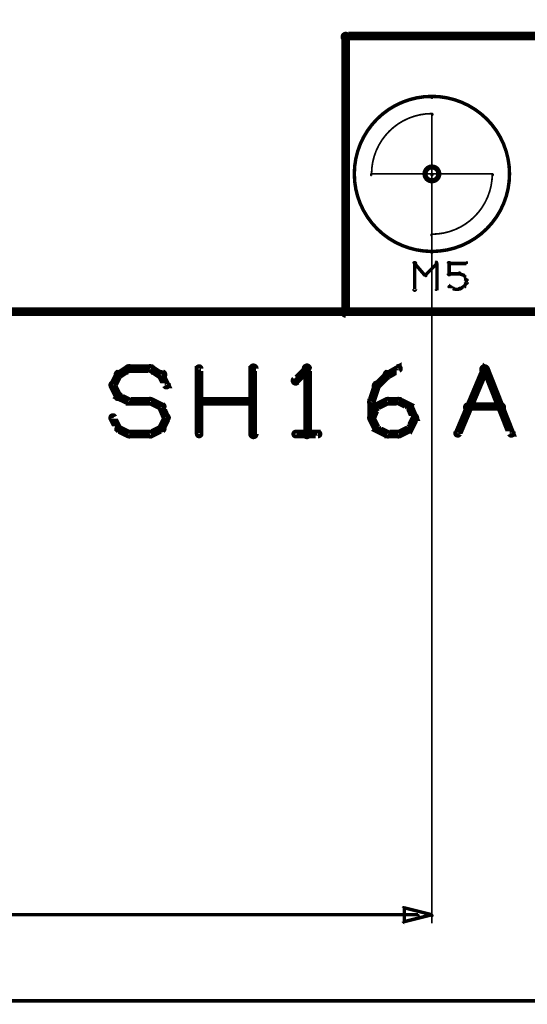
# Model space of a CAD drawing. Extents: x 35 to 575, y 26 to 553.
# Tile 29 of 125: x 182 to 212, y 135 to 192. Entities that reach past the tile are written whole.
import ezdxf

# ---------------------------------------------------------------- set-up
doc = ezdxf.new("R2010")
doc.units = 0
doc.layers.get('0').update_dxf_attribs({"linetype": 'CONTINUOUS'})
for name, color, linetype in [('BOTTOM', 22, 'CONTINUOUS'), ('COPPER', 2, 'CONTINUOUS'), ('DIMENSIONS', 3, 'CONTINUOUS'), ('DRAWING', 1, 'CONTINUOUS'), ('DRAWING2', 4, 'CONTINUOUS'), ('DRAWINGBOTTOM', 6, 'CONTINUOUS'), ('OUTLINES', 5, 'CONTINUOUS')]:
    doc.layers.add(name, color=color, linetype=linetype)

# ---------------------------------------------------------------- blocks, each defined once
blk = doc.blocks.new('VIA')
at = {"const_width": 0.3}
blk.add_lwpolyline([(-0.4, 0, 1), (0.4, 0, 1)], format="xyb", close=True, dxfattribs=at)

msp = doc.modelspace()

# ---------------------------------------------------------------- linework, layer by layer
at = {"layer": 'DIMENSIONS', "color": 94}
for points in [[(206, 186.4, 0.1, 0.1, 1), (206, 186.4, 0, 0, 0), (206, 186.4, 0, 0, 0), (206, 186.4, 0.1, 0.1, 0), (206, 139.5, 0.1, 0.1, 0), (206, 139.5, 0, 0, 0), (206, 139.5, 0.1, 0.1, 0), (206, 139.5, 0.1, 0.1, 1), (206, 139.5, 0, 0, 0)], [(162.5, 175, 0.1, 0.1, 1), (162.5, 174.9, 0, 0, 0), (162.5, 175, 0, 0, 0), (162.5, 175, 0.1, 0.1, 0), (260.5, 175, 0.1, 0.1, 0), (260.5, 175, 0, 0, 0), (260.5, 175, 0.1, 0.1, 0), (260.5, 174.9, 0.1, 0.1, 1), (260.5, 175, 0, 0, 0)], [(165, 175, 0.1, 0.1, 1), (165, 174.9, 0, 0, 0), (165, 175, 0, 0, 0), (165, 175, 0.1, 0.1, 0), (280.5, 175, 0.1, 0.1, 0), (280.5, 175, 0, 0, 0), (280.5, 175, 0.1, 0.1, 0), (280.5, 174.9, 0.1, 0.1, 1), (280.5, 175, 0, 0, 0)], [(205.2, 139.9, 0.1, 0.1, 1), (205.2, 140, 0, 0, 0), (205.2, 140, 0, 0, 0), (205.2, 140, 0.2, 0.2, 0), (159, 140, 0.2, 0.2, 0), (159, 140, 0, 0, 0), (159, 140, 0.1, 0.1, 0), (159, 140, 0.1, 0.1, 1), (159, 139.9, 0, 0, 0)], [(224.2, 134.9, 0.1, 0.1, 1), (224.2, 135, 0, 0, 0), (224.2, 135, 0, 0, 0), (224.2, 135, 0.2, 0.2, 0), (168.5, 135, 0.2, 0.2, 0), (168.5, 135, 0, 0, 0), (168.5, 135, 0.1, 0.1, 0), (168.5, 135, 0.1, 0.1, 1), (168.5, 134.9, 0, 0, 0)]]:
    msp.add_lwpolyline(points, format="xyseb", dxfattribs=at)
msp.add_lwpolyline([(206, 139.9, 0.1, 0.1, 1), (206, 140, 0, 0, 0), (206, 140, 0, 0, 0), (206, 140, 0.2, 0.2, 0), (204.4, 139.6, 0, 0, 0), (204.4, 139.6, 0.1, 0.1, 0), (204.4, 139.6, 0.1, 0.1, 1), (204.4, 139.5, 0, 0, 0), (204.3, 139.6, 0.1, 0.1, 1), (204.4, 139.6, 0, 0, 0), (204.4, 139.6, 0, 0, 0), (204.4, 139.6, 0.2, 0.2, 0), (204.4, 140.4, 0, 0, 0), (204.4, 140.4, 0.1, 0.1, 0), (204.4, 140.4, 0.1, 0.1, 1), (204.3, 140.4, 0, 0, 0), (204.4, 140.4, 0.1, 0.1, 1), (204.4, 140.3, 0, 0, 0), (204.4, 140.4, 0, 0, 0), (204.4, 140.4, 0.2, 0.2, 0), (206, 140, 0.2, 0.2, 0), (206, 140, 0, 0, 0), (206, 140, 0.1, 0.1, 0), (206, 139.9, 0.1, 0.1, 1), (206, 140, 0, 0, 0)], format="xyseb", close=True, dxfattribs=at)
at = {"layer": 'DRAWING2', "color": 171}
for points in [[(95, 375, 0.5, 0.5, 0), (95, 175, 0.5, 0.5, 0), (95, 175, 0, 0, 0), (95, 175, 0.3, 0.3, 0), (94.9, 175, 0.3, 0.3, 1), (95.1, 175, 0, 0, 0), (95, 175.1, 0.3, 0.3, 1), (95, 174.8, 0, 0, 0), (95, 175, 0, 0, 0), (95, 175, 0.5, 0.5, 0), (250, 175, 0, 0, 0), (250, 175, 0.3, 0.3, 0), (250, 174.8, 0.3, 0.3, 1), (250, 175.1, 0, 0, 0), (249.9, 175, 0.3, 0.3, 1), (250.1, 175, 0, 0, 0), (250, 175, 0, 0, 0), (250, 175, 0.5, 0.5, 0), (250, 375, 0, 0, 0)], [(249, 191, 0.5, 0.5, 0), (201, 191, 0, 0, 0), (201, 191, 0.3, 0.3, 0), (201, 191.1, 0.3, 0.3, 1), (201, 190.8, 0, 0, 0), (200.9, 191, 0.3, 0.3, -1), (201.1, 191, 0, 0, 0), (201, 191, 0, 0, 0), (201, 191, 0.5, 0.5, 0), (201, 175, 0, 0, 0), (201, 175, 0.3, 0.3, 0), (201.1, 175, 0.3, 0.3, -1), (200.9, 175, 0, 0, 0), (201, 175.1, 0.3, 0.3, 1), (201, 174.8, 0, 0, 0), (201, 175, 0, 0, 0), (201, 175, 0.5, 0.5, 0), (249, 175, 0, 0, 0)], [(204.9, 176.3, 0.1, 0.1, 1), (205.1, 176.3, 0, 0, 0), (205, 176.3, 0, 0, 0), (205, 176.3, 0.2, 0.2, 0), (205, 177.8, 0.2, 0.2, 0), (205, 177.8, 0, 0, 0), (205, 177.8, 0.1, 0.1, 0), (205.1, 177.8, 0.1, 0.1, 1), (204.9, 177.8, 0, 0, 0)], [(205, 177.9, 0.1, 0.1, 1), (205, 177.8, 0, 0, 0), (205, 177.8, 0, 0, 0), (205, 177.8, 0.2, 0.2, 0), (205.6, 177.1, 0.2, 0.2, 0), (205.6, 177.1, 0, 0, 0), (205.6, 177.1, 0.1, 0.1, 0), (205.6, 177.1, 0.1, 0.1, 1), (205.7, 177.1, 0, 0, 0)], [(205.6, 177.1, 0.1, 0.1, 1), (205.7, 177.1, 0, 0, 0), (205.6, 177.1, 0, 0, 0), (205.6, 177.1, 0.2, 0.2, 0), (206.3, 177.8, 0.2, 0.2, 0), (206.3, 177.8, 0, 0, 0), (206.3, 177.8, 0.1, 0.1, 0), (206.3, 177.8, 0.1, 0.1, 1), (206.2, 177.9, 0, 0, 0)], [(206.3, 177.8, 0.1, 0.1, 1), (206.2, 177.8, 0, 0, 0), (206.3, 177.8, 0, 0, 0), (206.3, 177.8, 0.2, 0.2, 0), (206.3, 176.3, 0.2, 0.2, 0), (206.3, 176.3, 0, 0, 0), (206.3, 176.3, 0.1, 0.1, 0), (206.2, 176.3, 0.1, 0.1, 1), (206.3, 176.3, 0, 0, 0)], [(206.9, 177.2, 0.1, 0.1, 1), (207.1, 177.2, 0, 0, 0), (207, 177.2, 0, 0, 0), (207, 177.2, 0.2, 0.2, 0), (207, 177.8, 0.2, 0.2, 0), (207, 177.8, 0, 0, 0), (207, 177.8, 0.1, 0.1, 0), (207.1, 177.8, 0.1, 0.1, 1), (206.9, 177.8, 0, 0, 0)], [(207, 177.9, 0.1, 0.1, 1), (207, 177.8, 0, 0, 0), (207, 177.8, 0, 0, 0), (207, 177.8, 0.2, 0.2, 0), (208, 177.8, 0.2, 0.2, 0), (208, 177.8, 0, 0, 0), (208, 177.8, 0.1, 0.1, 0), (208, 177.8, 0.1, 0.1, 1), (208, 177.9, 0, 0, 0)], [(207.6, 177.2, 0.1, 0.1, 1), (207.6, 177.3, 0, 0, 0), (207.6, 177.2, 0, 0, 0), (207.6, 177.2, 0.2, 0.2, 0), (207, 177.2, 0.2, 0.2, 0), (207, 177.2, 0, 0, 0), (207, 177.2, 0.1, 0.1, 0), (207, 177.3, 0.1, 0.1, 1), (207, 177.2, 0, 0, 0)], [(207.9, 177.1, 0.1, 0.1, 1), (207.9, 177.1, 0, 0, 0), (207.9, 177.1, 0, 0, 0), (207.9, 177.1, 0.2, 0.2, 0), (207.6, 177.2, 0.2, 0.2, 0), (207.6, 177.2, 0, 0, 0), (207.6, 177.2, 0.1, 0.1, 0), (207.6, 177.3, 0.1, 0.1, 1), (207.6, 177.2, 0, 0, 0)], [(208, 176.8, 0.1, 0.1, 1), (208, 176.9, 0, 0, 0), (208, 176.8, 0, 0, 0), (208, 176.8, 0.2, 0.2, 0), (207.9, 177.1, 0.2, 0.2, 0), (207.9, 177.1, 0, 0, 0), (207.9, 177.1, 0.1, 0.1, 0), (207.9, 177.1, 0.1, 0.1, 1), (207.8, 177.1, 0, 0, 0)], [(207, 176.5, 0.1, 0.1, 1), (207, 176.4, 0, 0, 0), (207, 176.5, 0, 0, 0), (207, 176.5, 0.2, 0.2, 0), (207.3, 176.3, 0.2, 0.2, 0), (207.3, 176.3, 0, 0, 0), (207.3, 176.3, 0.1, 0.1, 0), (207.2, 176.3, 0.1, 0.1, 1), (207.3, 176.4, 0, 0, 0)], [(207.6, 176.4, 0.1, 0.1, 1), (207.6, 176.3, 0, 0, 0), (207.6, 176.3, 0, 0, 0), (207.6, 176.3, 0.2, 0.2, 0), (207.9, 176.5, 0.2, 0.2, 0), (207.9, 176.5, 0, 0, 0), (207.9, 176.5, 0.1, 0.1, 0), (207.9, 176.4, 0.1, 0.1, 1), (207.9, 176.5, 0, 0, 0)], [(207.8, 176.5, 0.1, 0.1, 1), (207.9, 176.5, 0, 0, 0), (207.9, 176.5, 0, 0, 0), (207.9, 176.5, 0.2, 0.2, 0), (208, 176.7, 0.2, 0.2, 0), (208, 176.7, 0, 0, 0), (208, 176.7, 0.1, 0.1, 0), (208, 176.7, 0.1, 0.1, 1), (208, 176.7, 0, 0, 0)], [(207.9, 176.7, 0.1, 0.1, 1), (208.1, 176.7, 0, 0, 0), (208, 176.7, 0, 0, 0), (208, 176.7, 0.2, 0.2, 0), (208, 176.8, 0.2, 0.2, 0), (208, 176.8, 0, 0, 0), (208, 176.8, 0.1, 0.1, 0), (208.1, 176.8, 0.1, 0.1, 1), (207.9, 176.8, 0, 0, 0)], [(207.3, 176.4, 0.1, 0.1, 1), (207.3, 176.3, 0, 0, 0), (207.3, 176.3, 0, 0, 0), (207.3, 176.3, 0.2, 0.2, 0), (207.6, 176.3, 0.2, 0.2, 0), (207.6, 176.3, 0, 0, 0), (207.6, 176.3, 0.1, 0.1, 0), (207.6, 176.3, 0.1, 0.1, 1), (207.6, 176.4, 0, 0, 0)]]:
    msp.add_lwpolyline(points, format="xyseb", dxfattribs=at)
at = {"layer": 'DRAWINGBOTTOM', "color": 2}
for points in [[(206, 187.4, 0.1, 0.1, -1), (206, 187.5, 0, 0, 0), (206, 187.5, 0, 0, 0), (206, 187.5, 0.2, 0.2, -1), (206, 178.5, 0, 0, 0), (206, 178.5, 0.1, 0.1, 0), (206, 178.4, 0.1, 0.1, -1), (206, 178.5, 0, 0, 0), (206, 178.5, 0.1, 0.1, -1), (206, 178.4, 0, 0, 0), (206, 178.5, 0, 0, 0), (206, 178.5, 0.2, 0.2, -1), (206, 187.5, 0.2, 0.2, 0), (206, 187.5, 0, 0, 0), (206, 187.5, 0.1, 0.1, 0), (206, 187.5, 0.1, 0.1, -1), (206, 187.4, 0, 0, 0)], [(202.5, 183, 0.1, 0.1, -1), (202.5, 183, 0, 0, 0), (202.5, 183, 0, 0, 0), (202.5, 183, 0.1, 0.1, -0.414), (206, 186.5, 0, 0, 0), (206, 186.5, 0.1, 0.1, 0), (206, 186.5, 0.1, 0.1, -1), (206, 186.4, 0, 0, 0), (206, 186.5, 0.1, 0.1, -1), (206, 186.5, 0, 0, 0), (206, 186.5, 0, 0, 0), (206, 186.5, 0.1, 0.1, 0), (206, 183, 0, 0, 0), (206, 183, 0.1, 0.1, 0), (206, 183, 0.1, 0.1, -1), (206, 183, 0, 0, 0), (206, 183, 0.1, 0.1, -1), (206, 182.9, 0, 0, 0), (206, 183, 0, 0, 0), (206, 183, 0.1, 0.1, 0), (202.5, 183, 0.1, 0.1, 0), (202.5, 183, 0, 0, 0), (202.5, 183, 0.1, 0.1, 0), (202.5, 182.9, 0.1, 0.1, -1), (202.5, 183, 0, 0, 0)], [(209.5, 183, 0.1, 0.1, -1), (209.5, 183, 0, 0, 0), (209.5, 183, 0, 0, 0), (209.5, 183, 0.1, 0.1, -0.414), (206, 179.5, 0, 0, 0), (206, 179.5, 0.1, 0.1, 0), (206, 179.4, 0.1, 0.1, -1), (206, 179.5, 0, 0, 0), (206, 179.5, 0.1, 0.1, -1), (206, 179.5, 0, 0, 0), (206, 179.5, 0, 0, 0), (206, 179.5, 0.1, 0.1, 0), (206, 183, 0, 0, 0), (206, 183, 0.1, 0.1, 0), (206, 183, 0.1, 0.1, -1), (206, 183, 0, 0, 0), (206, 182.9, 0.1, 0.1, -1), (206, 183, 0, 0, 0), (206, 183, 0, 0, 0), (206, 183, 0.1, 0.1, 0), (209.5, 183, 0.1, 0.1, 0), (209.5, 183, 0, 0, 0), (209.5, 183, 0.1, 0.1, 0), (209.5, 183, 0.1, 0.1, -1), (209.5, 182.9, 0, 0, 0)]]:
    msp.add_lwpolyline(points, format="xyseb", close=True, dxfattribs=at)
at = {"layer": 'OUTLINES', "color": 11}
for points in [[(187.8, 171.5, 0.3, 0.3, 1), (187.9, 171.2, 0, 0, 0), (187.8, 171.3, 0, 0, 0), (187.8, 171.3, 0.5, 0.5, 0), (188.4, 171.7, 0.5, 0.5, 0), (188.4, 171.7, 0, 0, 0), (188.4, 171.7, 0.3, 0.3, 0), (188.5, 171.6, 0.3, 0.3, 1), (188.4, 171.8, 0, 0, 0)], [(188.4, 171.8, 0.3, 0.3, 1), (188.4, 171.5, 0, 0, 0), (188.4, 171.7, 0, 0, 0), (188.4, 171.7, 0.5, 0.5, 0), (189.7, 171.7, 0.5, 0.5, 0), (189.7, 171.7, 0, 0, 0), (189.7, 171.7, 0.3, 0.3, 0), (189.7, 171.5, 0.3, 0.3, 1), (189.7, 171.8, 0, 0, 0)], [(189.7, 171.8, 0.3, 0.3, 1), (189.6, 171.6, 0, 0, 0), (189.7, 171.7, 0, 0, 0), (189.7, 171.7, 0.5, 0.5, 0), (190.3, 171.3, 0.5, 0.5, 0), (190.3, 171.3, 0, 0, 0), (190.3, 171.3, 0.3, 0.3, 0), (190.3, 171.2, 0.3, 0.3, 1), (190.4, 171.5, 0, 0, 0)], [(192.4, 167.9, 0.3, 0.3, 1), (192.6, 167.9, 0, 0, 0), (192.5, 167.9, 0, 0, 0), (192.5, 167.9, 0.5, 0.5, 0), (192.5, 171.7, 0.5, 0.5, 0), (192.5, 171.7, 0, 0, 0), (192.5, 171.7, 0.3, 0.3, 0), (192.6, 171.7, 0.3, 0.3, 1), (192.4, 171.7, 0, 0, 0)], [(195.5, 167.9, 0.3, 0.3, 1), (195.8, 167.9, 0, 0, 0), (195.6, 167.9, 0, 0, 0), (195.6, 167.9, 0.5, 0.5, 0), (195.6, 171.7, 0.5, 0.5, 0), (195.6, 171.7, 0, 0, 0), (195.6, 171.7, 0.3, 0.3, 0), (195.8, 171.7, 0.3, 0.3, 1), (195.5, 171.7, 0, 0, 0)], [(198.8, 171.6, 0.3, 0.3, 1), (198.7, 171.8, 0, 0, 0), (198.8, 171.7, 0, 0, 0), (198.8, 171.7, 0.5, 0.5, 0), (198.1, 171, 0.5, 0.5, 0), (198.1, 171, 0, 0, 0), (198.1, 171, 0.3, 0.3, 0), (198, 171.1, 0.3, 0.3, 1), (198.2, 170.9, 0, 0, 0)], [(198.6, 167.9, 0.3, 0.3, 1), (198.9, 167.9, 0, 0, 0), (198.8, 167.9, 0, 0, 0), (198.8, 167.9, 0.5, 0.5, 0), (198.8, 171.7, 0.5, 0.5, 0), (198.8, 171.7, 0, 0, 0), (198.8, 171.7, 0.3, 0.3, 0), (198.9, 171.7, 0.3, 0.3, 1), (198.6, 171.7, 0, 0, 0)], [(203.4, 171.5, 0.3, 0.3, 1), (203.5, 171.2, 0, 0, 0), (203.4, 171.3, 0, 0, 0), (203.4, 171.3, 0.5, 0.5, 0), (204.1, 171.7, 0.5, 0.5, 0), (204.1, 171.7, 0, 0, 0), (204.1, 171.7, 0.3, 0.3, 0), (204.1, 171.6, 0.3, 0.3, 1), (204, 171.8, 0, 0, 0)], [(207.4, 168, 0.3, 0.3, 1), (207.6, 167.9, 0, 0, 0), (207.5, 167.9, 0, 0, 0), (207.5, 167.9, 0.5, 0.5, 0), (209.1, 171.7, 0.5, 0.5, 0), (209.1, 171.7, 0, 0, 0), (209.1, 171.7, 0.3, 0.3, 0), (209.2, 171.6, 0.3, 0.3, 1), (208.9, 171.7, 0, 0, 0)], [(209.2, 171.7, 0.3, 0.3, 1), (208.9, 171.6, 0, 0, 0), (209.1, 171.7, 0, 0, 0), (209.1, 171.7, 0.5, 0.5, 0), (210.6, 167.9, 0.5, 0.5, 0), (210.6, 167.9, 0, 0, 0), (210.6, 167.9, 0.3, 0.3, 0), (210.5, 167.9, 0.3, 0.3, 1), (210.7, 168, 0, 0, 0)], [(187.4, 170.8, 0.3, 0.3, 1), (187.6, 170.7, 0, 0, 0), (187.5, 170.7, 0, 0, 0), (187.5, 170.7, 0.5, 0.5, 0), (187.8, 171.3, 0.5, 0.5, 0), (187.8, 171.3, 0, 0, 0), (187.8, 171.3, 0.3, 0.3, 0), (187.9, 171.3, 0.3, 0.3, 1), (187.7, 171.4, 0, 0, 0)], [(190.4, 171.4, 0.3, 0.3, 1), (190.2, 171.3, 0, 0, 0), (190.3, 171.3, 0, 0, 0), (190.3, 171.3, 0.5, 0.5, 0), (190.6, 170.7, 0.5, 0.5, 0), (190.6, 170.7, 0, 0, 0), (190.6, 170.7, 0.3, 0.3, 0), (190.5, 170.7, 0.3, 0.3, 1), (190.7, 170.8, 0, 0, 0)], [(202.7, 170.8, 0.3, 0.3, 1), (202.9, 170.6, 0, 0, 0), (202.8, 170.7, 0, 0, 0), (202.8, 170.7, 0.5, 0.5, 0), (203.4, 171.3, 0.5, 0.5, 0), (203.4, 171.3, 0, 0, 0), (203.4, 171.3, 0.3, 0.3, 0), (203.5, 171.3, 0.3, 0.3, 1), (203.3, 171.4, 0, 0, 0)], [(187.7, 170, 0.3, 0.3, 1), (187.9, 170.2, 0, 0, 0), (187.8, 170.1, 0, 0, 0), (187.8, 170.1, 0.5, 0.5, 0), (187.5, 170.7, 0.5, 0.5, 0), (187.5, 170.7, 0, 0, 0), (187.5, 170.7, 0.3, 0.3, 0), (187.6, 170.8, 0.3, 0.3, 1), (187.4, 170.7, 0, 0, 0)], [(202.4, 169.8, 0.3, 0.3, 1), (202.6, 169.7, 0, 0, 0), (202.5, 169.8, 0, 0, 0), (202.5, 169.8, 0.5, 0.5, 0), (202.8, 170.7, 0.5, 0.5, 0), (202.8, 170.7, 0, 0, 0), (202.8, 170.7, 0.3, 0.3, 0), (202.9, 170.7, 0.3, 0.3, 1), (202.7, 170.8, 0, 0, 0)], [(188.4, 169.7, 0.3, 0.3, 1), (188.5, 169.9, 0, 0, 0), (188.4, 169.8, 0, 0, 0), (188.4, 169.8, 0.5, 0.5, 0), (187.8, 170.1, 0.5, 0.5, 0), (187.8, 170.1, 0, 0, 0), (187.8, 170.1, 0.3, 0.3, 0), (187.9, 170.2, 0.3, 0.3, 1), (187.8, 170, 0, 0, 0)], [(189.7, 169.7, 0.3, 0.3, 1), (189.7, 169.9, 0, 0, 0), (189.7, 169.8, 0, 0, 0), (189.7, 169.8, 0.5, 0.5, 0), (188.4, 169.8, 0.5, 0.5, 0), (188.4, 169.8, 0, 0, 0), (188.4, 169.8, 0.3, 0.3, 0), (188.4, 169.9, 0.3, 0.3, 1), (188.4, 169.7, 0, 0, 0)], [(190.3, 169.4, 0.3, 0.3, 1), (190.4, 169.6, 0, 0, 0), (190.3, 169.5, 0, 0, 0), (190.3, 169.5, 0.5, 0.5, 0), (189.7, 169.8, 0.5, 0.5, 0), (189.7, 169.8, 0, 0, 0), (189.7, 169.8, 0.3, 0.3, 0), (189.7, 169.9, 0.3, 0.3, 1), (189.6, 169.7, 0, 0, 0)], [(190.5, 168.8, 0.3, 0.3, 1), (190.7, 168.9, 0, 0, 0), (190.6, 168.8, 0, 0, 0), (190.6, 168.8, 0.5, 0.5, 0), (190.3, 169.5, 0.5, 0.5, 0), (190.3, 169.5, 0, 0, 0), (190.3, 169.5, 0.3, 0.3, 0), (190.4, 169.5, 0.3, 0.3, 1), (190.2, 169.4, 0, 0, 0)], [(192.5, 169.9, 0.3, 0.3, 1), (192.5, 169.7, 0, 0, 0), (192.5, 169.8, 0, 0, 0), (192.5, 169.8, 0.5, 0.5, 0), (195.6, 169.8, 0.5, 0.5, 0), (195.6, 169.8, 0, 0, 0), (195.6, 169.8, 0.3, 0.3, 0), (195.6, 169.7, 0.3, 0.3, 1), (195.6, 169.9, 0, 0, 0)], [(202.4, 168.9, 0.3, 0.3, 1), (202.6, 168.8, 0, 0, 0), (202.5, 168.8, 0, 0, 0), (202.5, 168.8, 0.5, 0.5, 0), (202.8, 169.5, 0.5, 0.5, 0), (202.8, 169.5, 0, 0, 0), (202.8, 169.5, 0.3, 0.3, 0), (202.9, 169.4, 0.3, 0.3, 1), (202.7, 169.5, 0, 0, 0)], [(202.4, 168.8, 0.3, 0.3, 1), (202.6, 168.8, 0, 0, 0), (202.5, 168.8, 0, 0, 0), (202.5, 168.8, 0.5, 0.5, 0), (202.5, 169.8, 0.5, 0.5, 0), (202.5, 169.8, 0, 0, 0), (202.5, 169.8, 0.3, 0.3, 0), (202.6, 169.8, 0.3, 0.3, 1), (202.4, 169.8, 0, 0, 0)], [(202.8, 169.6, 0.3, 0.3, 1), (202.9, 169.4, 0, 0, 0), (202.8, 169.5, 0, 0, 0), (202.8, 169.5, 0.5, 0.5, 0), (203.4, 169.8, 0.5, 0.5, 0), (203.4, 169.8, 0, 0, 0), (203.4, 169.8, 0.3, 0.3, 0), (203.5, 169.7, 0.3, 0.3, 1), (203.4, 169.9, 0, 0, 0)], [(203.4, 169.9, 0.3, 0.3, 1), (203.4, 169.7, 0, 0, 0), (203.4, 169.8, 0, 0, 0), (203.4, 169.8, 0.5, 0.5, 0), (204.1, 169.8, 0.5, 0.5, 0), (204.1, 169.8, 0, 0, 0), (204.1, 169.8, 0.3, 0.3, 0), (204.1, 169.7, 0.3, 0.3, 1), (204.1, 169.9, 0, 0, 0)], [(204.1, 169.9, 0.3, 0.3, 1), (204, 169.7, 0, 0, 0), (204.1, 169.8, 0, 0, 0), (204.1, 169.8, 0.5, 0.5, 0), (204.7, 169.5, 0.5, 0.5, 0), (204.7, 169.5, 0, 0, 0), (204.7, 169.5, 0.3, 0.3, 0), (204.6, 169.4, 0.3, 0.3, 1), (204.7, 169.6, 0, 0, 0)], [(204.8, 169.5, 0.3, 0.3, 1), (204.6, 169.4, 0, 0, 0), (204.7, 169.5, 0, 0, 0), (204.7, 169.5, 0.5, 0.5, 0), (205, 168.8, 0.5, 0.5, 0), (205, 168.8, 0, 0, 0), (205, 168.8, 0.3, 0.3, 0), (204.9, 168.8, 0.3, 0.3, 1), (205.1, 168.9, 0, 0, 0)], [(208.1, 169.6, 0.3, 0.3, 1), (208.1, 169.3, 0, 0, 0), (208.1, 169.5, 0, 0, 0), (208.1, 169.5, 0.5, 0.5, 0), (210, 169.5, 0.5, 0.5, 0), (210, 169.5, 0, 0, 0), (210, 169.5, 0.3, 0.3, 0), (210, 169.3, 0.3, 0.3, 1), (210, 169.6, 0, 0, 0)], [(187.6, 168.9, 0.3, 0.3, 1), (187.4, 168.8, 0, 0, 0), (187.5, 168.8, 0, 0, 0), (187.5, 168.8, 0.5, 0.5, 0), (187.8, 168.2, 0.5, 0.5, 0), (187.8, 168.2, 0, 0, 0), (187.8, 168.2, 0.3, 0.3, 0), (187.7, 168.2, 0.3, 0.3, 1), (187.9, 168.3, 0, 0, 0)], [(190.2, 168.3, 0.3, 0.3, 1), (190.4, 168.2, 0, 0, 0), (190.3, 168.2, 0, 0, 0), (190.3, 168.2, 0.5, 0.5, 0), (190.6, 168.8, 0.5, 0.5, 0), (190.6, 168.8, 0, 0, 0), (190.6, 168.8, 0.3, 0.3, 0), (190.7, 168.8, 0.3, 0.3, 1), (190.5, 168.9, 0, 0, 0)], [(202.7, 168.2, 0.3, 0.3, 1), (202.9, 168.3, 0, 0, 0), (202.8, 168.2, 0, 0, 0), (202.8, 168.2, 0.5, 0.5, 0), (202.5, 168.8, 0.5, 0.5, 0), (202.5, 168.8, 0, 0, 0), (202.5, 168.8, 0.3, 0.3, 0), (202.6, 168.9, 0.3, 0.3, 1), (202.4, 168.8, 0, 0, 0)], [(205.1, 168.8, 0.3, 0.3, 1), (204.9, 168.9, 0, 0, 0), (205, 168.8, 0, 0, 0), (205, 168.8, 0.5, 0.5, 0), (204.7, 168.2, 0.5, 0.5, 0), (204.7, 168.2, 0, 0, 0), (204.7, 168.2, 0.3, 0.3, 0), (204.6, 168.3, 0.3, 0.3, 1), (204.8, 168.2, 0, 0, 0)], [(187.9, 168.3, 0.3, 0.3, 1), (187.8, 168.1, 0, 0, 0), (187.8, 168.2, 0, 0, 0), (187.8, 168.2, 0.5, 0.5, 0), (188.4, 167.9, 0.5, 0.5, 0), (188.4, 167.9, 0, 0, 0), (188.4, 167.9, 0.3, 0.3, 0), (188.4, 167.8, 0.3, 0.3, 1), (188.5, 168, 0, 0, 0)], [(188.4, 168, 0.3, 0.3, 1), (188.4, 167.8, 0, 0, 0), (188.4, 167.9, 0, 0, 0), (188.4, 167.9, 0.5, 0.5, 0), (189.7, 167.9, 0.5, 0.5, 0), (189.7, 167.9, 0, 0, 0), (189.7, 167.9, 0.3, 0.3, 0), (189.7, 167.8, 0.3, 0.3, 1), (189.7, 168, 0, 0, 0)], [(189.6, 168, 0.3, 0.3, 1), (189.7, 167.8, 0, 0, 0), (189.7, 167.9, 0, 0, 0), (189.7, 167.9, 0.5, 0.5, 0), (190.3, 168.2, 0.5, 0.5, 0), (190.3, 168.2, 0, 0, 0), (190.3, 168.2, 0.3, 0.3, 0), (190.4, 168.1, 0.3, 0.3, 1), (190.3, 168.3, 0, 0, 0)], [(198.1, 168, 0.3, 0.3, 1), (198.1, 167.8, 0, 0, 0), (198.1, 167.9, 0, 0, 0), (198.1, 167.9, 0.5, 0.5, 0), (199.4, 167.9, 0.5, 0.5, 0), (199.4, 167.9, 0, 0, 0), (199.4, 167.9, 0.3, 0.3, 0), (199.4, 167.8, 0.3, 0.3, 1), (199.4, 168, 0, 0, 0)], [(203.4, 167.8, 0.3, 0.3, 1), (203.5, 168, 0, 0, 0), (203.4, 167.9, 0, 0, 0), (203.4, 167.9, 0.5, 0.5, 0), (202.8, 168.2, 0.5, 0.5, 0), (202.8, 168.2, 0, 0, 0), (202.8, 168.2, 0.3, 0.3, 0), (202.9, 168.3, 0.3, 0.3, 1), (202.8, 168.1, 0, 0, 0)], [(204.1, 167.8, 0.3, 0.3, 1), (204.1, 168, 0, 0, 0), (204.1, 167.9, 0, 0, 0), (204.1, 167.9, 0.5, 0.5, 0), (203.4, 167.9, 0.5, 0.5, 0), (203.4, 167.9, 0, 0, 0), (203.4, 167.9, 0.3, 0.3, 0), (203.4, 168, 0.3, 0.3, 1), (203.4, 167.8, 0, 0, 0)], [(204.7, 168.1, 0.3, 0.3, 1), (204.6, 168.3, 0, 0, 0), (204.7, 168.2, 0, 0, 0), (204.7, 168.2, 0.5, 0.5, 0), (204.1, 167.9, 0.5, 0.5, 0), (204.1, 167.9, 0, 0, 0), (204.1, 167.9, 0.3, 0.3, 0), (204, 168, 0.3, 0.3, 1), (204.1, 167.8, 0, 0, 0)]]:
    msp.add_lwpolyline(points, format="xyseb", dxfattribs=at)

# ---------------------------------------------------------------- block references
at = {"layer": 'BOTTOM', "color": 2}
msp.add_blockref('VIA', (206, 183), dxfattribs=at)
at = {"layer": 'COPPER', "color": 2}
msp.add_blockref('VIA', (206, 183), dxfattribs=at)
at = {"layer": 'DIMENSIONS', "color": 2}
msp.add_blockref('VIA', (206, 183), dxfattribs=at)
at = {"layer": 'DRAWING', "color": 2}
msp.add_blockref('VIA', (206, 183), dxfattribs=at)
at = {"layer": 'DRAWING2', "color": 2}
msp.add_blockref('VIA', (206, 183), dxfattribs=at)
at = {"layer": 'DRAWINGBOTTOM', "color": 2}
msp.add_blockref('VIA', (206, 183), dxfattribs=at)
at = {"layer": 'OUTLINES', "color": 2}
msp.add_blockref('VIA', (206, 183), dxfattribs=at)

doc.saveas('drawing.dxf')
